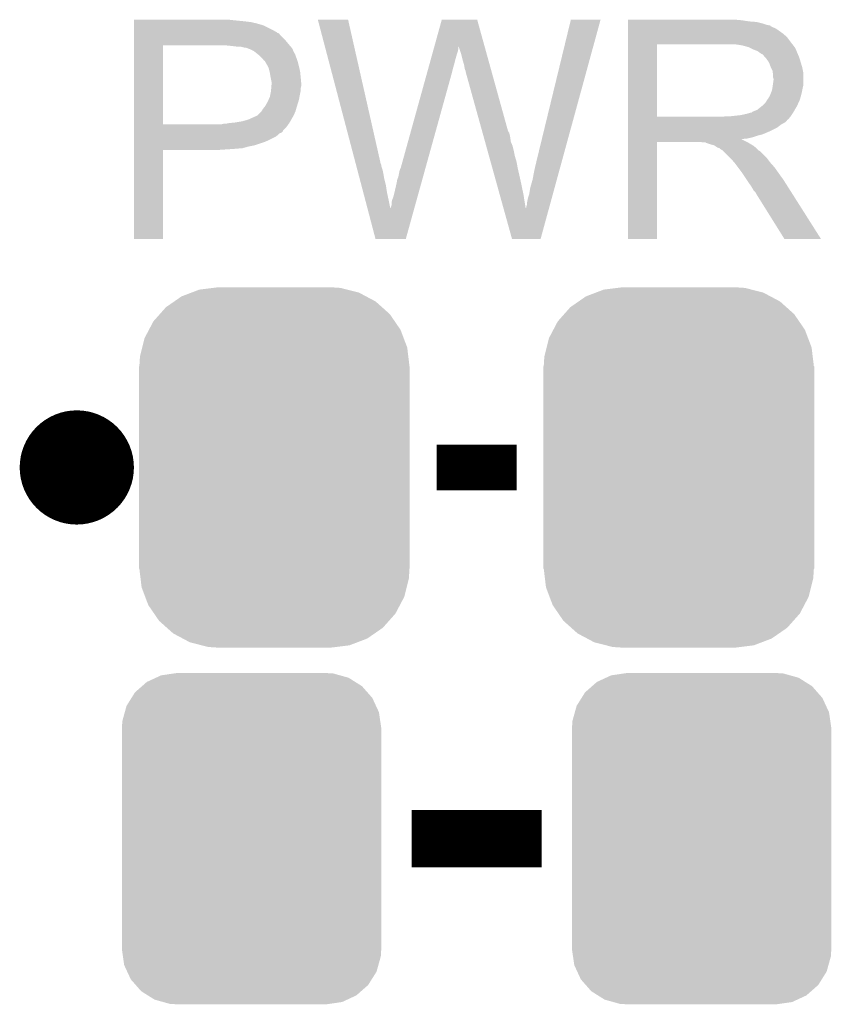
# Model space of a CAD drawing. Extents: x -1.3 to 24.2, y -3.9 to 53.4.
# Tile 7 of 31: x 14.2 to 17.8, y -0.7 to 3.6. Entities that reach past the tile are written whole.
import ezdxf

# ---------------------------------------------------------------- set-up
doc = ezdxf.new("R2010")
doc.units = 0
doc.layers.get('0').update_dxf_attribs({"linetype": 'CONTINUOUS'})
doc.layers.add('RS485_ISOLATOR_5_CLICK_V100_GTO', color=9, linetype='CONTINUOUS')
doc.layers.add('RS485_ISOLATOR_5_CLICK_V100_GTS', color=11, linetype='CONTINUOUS')

# ---------------------------------------------------------------- blocks, each defined once
blk = doc.blocks.new('CUSTOM_72')
for points in [[(-0.368484, 0.777768), (-0.333938, 0.790942), (0.3756, 0.777768), (0.32361, 0.790942)], [(-0.333938, 0.790942), (-0.273256, 0.798498), (0.32361, 0.790942), (0.29379, 0.798498)], [(-0.273256, 0.798498), (-0.25019, 0.80137), (0.29379, 0.798498), (0.25019, 0.80137)], [(-0.44566, 0.738152), (-0.412794, 0.76087), (0.45012, 0.738152), (0.407388, 0.76087)], [(-0.412794, 0.76087), (-0.368484, 0.777768), (0.407388, 0.76087), (0.3756, 0.777768)], [(-0.50967, 0.681926), (-0.482218, 0.71288), (0.51306, 0.681926), (0.47841, 0.71288)], [(-0.482218, 0.71288), (-0.44566, 0.738152), (0.47841, 0.71288), (0.45012, 0.738152)], [(-0.538216, 0.649738), (-0.50967, 0.681926), (0.53514, 0.649738), (0.51306, 0.681926)], [(-0.55793, 0.61233), (-0.538216, 0.649738), (0.560798, 0.61233), (0.53514, 0.649738)], [(-0.587972, 0.533366), (-0.577562, 0.575076), (0.590586, 0.533366), (0.574852, 0.575076)], [(-0.577562, 0.575076), (-0.55793, 0.61233), (0.574852, 0.575076), (0.560798, 0.61233)], [(-0.597996, 0.49319), (-0.587972, 0.533366), (0.595442, 0.49319), (0.590586, 0.533366)], [(-0.60071, 0.44958), (-0.597996, 0.49319), (0.60071, 0.44958), (0.595442, 0.49319)], [(-0.60198, -0.44958), (-0.60198, 0.44958), (0.60198, -0.44958), (0.60198, 0.44958)], [(-0.59544, -0.49319), (-0.60071, -0.44958), (0.597996, -0.49319), (0.60071, -0.44958)], [(-0.590586, -0.533366), (-0.59544, -0.49319), (0.58797, -0.533366), (0.597996, -0.49319)], [(-0.57485, -0.575076), (-0.590586, -0.533366), (0.577562, -0.575076), (0.58797, -0.533366)], [(-0.560798, -0.61233), (-0.57485, -0.575076), (0.557928, -0.61233), (0.577562, -0.575076)], [(-0.535138, -0.649738), (-0.560798, -0.61233), (0.538216, -0.649738), (0.557928, -0.61233)], [(-0.51306, -0.681926), (-0.535138, -0.649738), (0.509668, -0.681926), (0.538216, -0.649738)], [(-0.478408, -0.71288), (-0.51306, -0.681926), (0.482218, -0.71288), (0.509668, -0.681926)], [(-0.45012, -0.738152), (-0.478408, -0.71288), (0.445658, -0.738152), (0.482218, -0.71288)], [(-0.407386, -0.76087), (-0.45012, -0.738152), (0.412794, -0.76087), (0.445658, -0.738152)], [(-0.3756, -0.777768), (-0.407386, -0.76087), (0.368482, -0.777768), (0.412794, -0.76087)], [(-0.323608, -0.790942), (-0.3756, -0.777768), (0.333938, -0.790942), (0.368482, -0.777768)], [(-0.29379, -0.798498), (-0.323608, -0.790942), (0.273254, -0.798498), (0.333938, -0.790942)], [(-0.25019, -0.80137), (-0.29379, -0.798498), (0.25019, -0.80137), (0.273254, -0.798498)]]:
    blk.add_solid(points)
blk = doc.blocks.new('CUSTOM_73')
for points in [[(-0.465932, 0.697008), (-0.425122, 0.715892), (0.461224, 0.697008), (0.431072, 0.715892)], [(-0.425122, 0.715892), (-0.402214, 0.726492), (0.431072, 0.715892), (0.392864, 0.726492)], [(-0.402214, 0.726492), (-0.346074, 0.73466), (0.392864, 0.726492), (0.36342, 0.73466)], [(-0.346074, 0.73466), (-0.33274, 0.7366), (0.36342, 0.73466), (0.33274, 0.7366)], [(-0.518606, 0.650592), (-0.486794, 0.678626), (0.515276, 0.650592), (0.490572, 0.678626)], [(-0.486794, 0.678626), (-0.465932, 0.697008), (0.490572, 0.678626), (0.461224, 0.697008)], [(-0.555872, 0.591092), (-0.53404, 0.625952), (0.55312, 0.591092), (0.536988, 0.625952)], [(-0.53404, 0.625952), (-0.518606, 0.650592), (0.536988, 0.625952), (0.515276, 0.650592)], [(-0.563878, 0.562234), (-0.555872, 0.591092), (0.566472, 0.562234), (0.55312, 0.591092)], [(-0.57464, 0.52344), (-0.563878, 0.562234), (0.572118, 0.52344), (0.566472, 0.562234)], [(-0.57658, 0.49276), (-0.57464, 0.52344), (0.57658, 0.49276), (0.572118, 0.52344)], [(-0.57658, -0.49276), (-0.57658, 0.49276), (0.57658, -0.49276), (0.57658, 0.49276)], [(-0.572116, -0.52344), (-0.57658, -0.49276), (0.57464, -0.52344), (0.57658, -0.49276)], [(-0.566472, -0.562234), (-0.572116, -0.52344), (0.563876, -0.562234), (0.57464, -0.52344)], [(-0.553118, -0.591092), (-0.566472, -0.562234), (0.555872, -0.591092), (0.563876, -0.562234)], [(-0.536988, -0.625952), (-0.553118, -0.591092), (0.534038, -0.625952), (0.555872, -0.591092)], [(-0.515274, -0.650592), (-0.536988, -0.625952), (0.518606, -0.650592), (0.534038, -0.625952)], [(-0.490572, -0.678626), (-0.515274, -0.650592), (0.486792, -0.678626), (0.518606, -0.650592)], [(-0.461222, -0.697008), (-0.490572, -0.678626), (0.465932, -0.697008), (0.486792, -0.678626)], [(-0.431072, -0.715892), (-0.461222, -0.697008), (0.42512, -0.715892), (0.465932, -0.697008)], [(-0.392862, -0.726492), (-0.431072, -0.715892), (0.402214, -0.726492), (0.42512, -0.715892)], [(-0.36342, -0.73466), (-0.392862, -0.726492), (0.346072, -0.73466), (0.402214, -0.726492)], [(-0.33274, -0.7366), (-0.36342, -0.73466), (0.33274, -0.7366), (0.346072, -0.73466)]]:
    blk.add_solid(points)

msp = doc.modelspace()

# ---------------------------------------------------------------- linework, layer by layer
at = {"layer": 'RS485_ISOLATOR_5_CLICK_V100_GTO', "const_width": 0.254}
msp.add_lwpolyline([(14.351, 1.651, 1), (14.605, 1.651, 1)], format="xyb", close=True, dxfattribs=at)
at = {"layer": 'RS485_ISOLATOR_5_CLICK_V100_GTO'}
for points, const_width in [([(16.0782, 1.651), (16.4338, 1.651)], 0.2032), ([(15.96644, 0), (16.54556, 0)], 0.254)]:
    msp.add_lwpolyline(points, dxfattribs=dict(at, const_width=const_width))
for points in [[(14.73202, 3.63982), (14.732022, 3.64236), (15.1765, 3.63982), (15.153638, 3.64236)], [(14.73202, 3.63474), (14.73202, 3.63982), (15.2273, 3.63474), (15.1765, 3.63982)], [(14.73202, 3.6322), (14.73202, 3.63474), (15.247622, 3.6322), (15.2273, 3.63474)], [(15.549912, 3.642342), (15.549906, 3.642358), (15.684504, 3.642342), (15.549906, 3.642358)], [(15.718244, 3.002278), (15.549912, 3.642342), (15.82928, 3.002278), (15.684504, 3.642342)], [(16.068004, 3.522944), (16.101072, 3.642344), (16.29161, 3.522944), (16.258544, 3.642344)], [(16.101072, 3.642344), (16.101078, 3.64236), (16.258544, 3.642344), (16.101078, 3.64236)], [(16.5227, 3.01498), (16.67511, 3.642332), (16.635618, 3.01498), (16.807174, 3.642332)], [(16.67511, 3.642332), (16.675118, 3.64236), (16.807174, 3.642332), (16.675118, 3.64236)], [(16.92912, 3.63982), (16.929122, 3.64236), (17.43456, 3.63982), (17.40662, 3.64236)], [(16.92912, 3.63474), (16.92912, 3.63982), (17.467578, 3.63474), (17.43456, 3.63982)], [(16.92912, 3.6322), (16.92912, 3.63474), (17.5006, 3.6322), (17.467578, 3.63474)], [(14.73202, 3.62966), (14.73202, 3.6322), (15.26032, 3.62966), (15.250162, 3.6322)], [(14.73202, 3.62712), (14.73202, 3.62966), (15.27302, 3.62712), (15.26032, 3.62966)], [(14.73202, 3.61696), (14.73202, 3.62712), (15.30858, 3.61696), (15.27302, 3.62712)], [(14.73202, 3.59664), (14.73202, 3.61696), (15.349218, 3.59664), (15.30858, 3.61696)], [(14.73202, 3.586478), (14.73202, 3.59664), (15.367, 3.586478), (15.349218, 3.59664)], [(16.92912, 3.62458), (16.92912, 3.6322), (17.531078, 3.62458), (17.5006, 3.6322)], [(16.92912, 3.6195), (16.92912, 3.62458), (17.546322, 3.6195), (17.531078, 3.62458)], [(16.92912, 3.61696), (16.92912, 3.6195), (17.559022, 3.61696), (17.546322, 3.6195)], [(16.92912, 3.616938), (16.92912, 3.61696), (17.56156, 3.616938), (17.559022, 3.61696)], [(16.92912, 3.614414), (16.92912, 3.616938), (17.561574, 3.614414), (17.56156, 3.616938)], [(16.92912, 3.60934), (16.92912, 3.614414), (17.57172, 3.60934), (17.561574, 3.614414)], [(16.92912, 3.604258), (16.92912, 3.60934), (17.584422, 3.604258), (17.57172, 3.60934)], [(16.92912, 3.5941), (16.92912, 3.604258), (17.59966, 3.5941), (17.584422, 3.604258)], [(16.92912, 3.5814), (16.92912, 3.5941), (17.61744, 3.5814), (17.59966, 3.5941)], [(14.732018, 3.54838), (14.73202, 3.57124), (15.40764, 3.54838), (15.384782, 3.57124)], [(14.732018, 3.53314), (14.732018, 3.54838), (15.42034, 3.53314), (15.40764, 3.54838)], [(14.73202, 3.58394), (14.73202, 3.586478), (15.369544, 3.58394), (15.367, 3.586478)], [(14.73202, 3.581396), (14.73202, 3.58394), (15.377162, 3.581396), (15.369544, 3.58394)], [(14.73202, 3.57124), (14.73202, 3.581396), (15.384782, 3.57124), (15.377162, 3.581396)], [(16.929118, 3.54584), (16.92912, 3.566158), (17.65046, 3.54584), (17.635222, 3.566158)], [(16.92912, 3.566158), (16.92912, 3.5814), (17.635222, 3.566158), (17.61744, 3.5814)], [(14.73201, 3.177562), (14.732018, 3.52806), (14.86154, 3.177562), (14.861562, 3.52806)], [(14.732018, 3.52806), (14.732018, 3.53314), (15.424694, 3.52806), (15.42034, 3.53314)], [(15.16634, 3.52552), (15.14094, 3.52806), (15.426872, 3.52552), (15.424694, 3.52806)], [(15.186662, 3.52298), (15.16634, 3.52552), (15.429048, 3.52298), (15.426872, 3.52552)], [(15.224762, 3.5179), (15.204442, 3.52298), (15.433402, 3.5179), (15.429048, 3.52298)], [(15.229844, 3.517898), (15.224762, 3.5179), (15.433404, 3.517898), (15.433402, 3.5179)], [(15.236618, 3.515358), (15.229844, 3.517898), (15.43558, 3.515358), (15.433404, 3.517898)], [(15.25016, 3.51028), (15.236618, 3.515358), (15.437838, 3.51028), (15.43558, 3.515358)], [(15.2654, 3.50266), (15.25016, 3.51028), (15.441226, 3.50266), (15.437838, 3.51028)], [(16.061684, 3.50012), (16.0652, 3.512818), (16.172178, 3.50012), (16.17472, 3.512818)], [(16.0652, 3.512818), (16.06731, 3.520434), (16.17472, 3.512818), (16.17472, 3.520434)], [(16.06731, 3.520434), (16.068004, 3.522944), (16.17472, 3.520434), (16.177222, 3.522944)], [(16.17726, 3.520444), (16.177222, 3.522944), (16.292302, 3.520444), (16.29161, 3.522944)], [(16.18488, 3.49758), (16.17726, 3.520444), (16.298634, 3.49758), (16.292302, 3.520444)], [(16.929112, 3.210582), (16.929118, 3.53312), (17.05864, 3.210582), (17.058642, 3.53312)], [(16.929118, 3.53314), (16.929118, 3.54584), (17.660338, 3.53314), (17.65046, 3.54584)], [(16.929118, 3.53312), (16.929118, 3.53314), (17.058642, 3.53312), (17.36598, 3.53314)], [(17.437102, 3.52806), (17.404082, 3.53314), (17.664288, 3.52806), (17.660338, 3.53314)], [(17.455742, 3.522976), (17.437102, 3.52806), (17.66824, 3.522976), (17.664288, 3.52806)], [(17.46504, 3.52044), (17.455742, 3.522976), (17.668262, 3.52044), (17.66824, 3.522976)], [(17.465068, 3.520426), (17.46504, 3.52044), (17.670786, 3.520426), (17.668262, 3.52044)], [(17.48536, 3.51028), (17.465068, 3.520426), (17.67586, 3.51028), (17.670786, 3.520426)], [(17.505682, 3.502658), (17.48536, 3.51028), (17.67891, 3.502658), (17.67586, 3.51028)], [(15.2781, 3.4925), (15.2654, 3.50266), (15.445742, 3.4925), (15.441226, 3.50266)], [(15.28128, 3.489956), (15.2781, 3.4925), (15.44828, 3.489956), (15.445742, 3.4925)], [(15.2908, 3.48234), (15.28128, 3.489956), (15.45082, 3.48234), (15.44828, 3.489956)], [(15.303498, 3.469642), (15.2908, 3.48234), (15.4559, 3.469642), (15.45082, 3.48234)], [(15.30604, 3.4671), (15.303498, 3.469642), (15.456748, 3.4671), (15.4559, 3.469642)], [(15.31113, 3.45948), (15.30604, 3.4671), (15.459286, 3.45948), (15.456748, 3.4671)], [(15.313666, 3.459468), (15.31113, 3.45948), (15.45929, 3.459468), (15.459286, 3.45948)], [(15.316564, 3.4544), (15.313666, 3.459468), (15.460978, 3.4544), (15.45929, 3.459468)], [(16.046912, 3.44678), (16.05254, 3.4671), (16.15694, 3.44678), (16.16202, 3.4671)], [(16.05254, 3.4671), (16.057464, 3.48488), (16.16202, 3.4671), (16.1671, 3.48488)], [(16.057464, 3.48488), (16.061684, 3.50012), (16.1671, 3.48488), (16.172178, 3.50012)], [(16.18996, 3.4798), (16.18488, 3.49758), (16.303558, 3.4798), (16.298634, 3.49758)], [(16.19504, 3.45948), (16.18996, 3.4798), (16.309184, 3.45948), (16.303558, 3.4798)], [(16.20012, 3.441702), (16.19504, 3.45948), (16.314108, 3.441702), (16.309184, 3.45948)], [(17.512454, 3.49758), (17.505682, 3.502658), (17.68094, 3.49758), (17.67891, 3.502658)], [(17.51584, 3.49504), (17.512454, 3.49758), (17.68203, 3.49504), (17.68094, 3.49758)], [(17.523464, 3.48996), (17.51584, 3.49504), (17.684206, 3.48996), (17.68203, 3.49504)], [(17.526006, 3.489954), (17.523464, 3.48996), (17.68421, 3.489954), (17.684206, 3.48996)], [(17.534892, 3.4798), (17.526006, 3.489954), (17.68856, 3.4798), (17.68421, 3.489954)], [(17.54378, 3.469642), (17.534892, 3.4798), (17.691946, 3.469642), (17.68856, 3.4798)], [(17.552852, 3.45694), (17.54378, 3.469642), (17.69618, 3.45694), (17.691946, 3.469642)], [(15.32382, 3.4417), (15.316564, 3.4544), (15.464156, 3.4417), (15.460978, 3.4544)], [(15.327632, 3.43408), (15.32382, 3.4417), (15.46606, 3.43408), (15.464156, 3.4417)], [(15.331442, 3.426458), (15.327632, 3.43408), (15.467754, 3.426458), (15.46606, 3.43408)], [(15.335252, 3.411218), (15.331442, 3.426458), (15.47114, 3.411218), (15.467754, 3.426458)], [(16.03636, 3.40868), (16.041988, 3.429), (16.14678, 3.40868), (16.15186, 3.429)], [(16.041988, 3.429), (16.046912, 3.44678), (16.15186, 3.429), (16.15694, 3.44678)], [(16.20266, 3.42646), (16.20012, 3.441702), (16.318328, 3.42646), (16.314108, 3.441702)], [(16.2052, 3.418842), (16.20266, 3.42646), (16.320438, 3.418842), (16.318328, 3.42646)], [(16.207738, 3.413764), (16.2052, 3.418842), (16.321844, 3.413764), (16.320438, 3.418842)], [(17.55648, 3.45186), (17.552852, 3.45694), (17.697706, 3.45186), (17.69618, 3.45694)], [(17.5641, 3.431542), (17.55648, 3.45186), (17.7038, 3.431542), (17.697706, 3.45186)], [(17.5641, 3.43154), (17.5641, 3.431542), (17.703802, 3.43154), (17.7038, 3.431542)], [(17.57172, 3.416296), (17.5641, 3.43154), (17.70685, 3.416296), (17.703802, 3.43154)], [(17.573172, 3.406138), (17.57172, 3.416296), (17.70888, 3.406138), (17.70685, 3.416296)], [(15.33652, 3.40614), (15.335252, 3.411218), (15.471648, 3.40614), (15.47114, 3.411218)], [(15.33906, 3.3909), (15.33652, 3.40614), (15.473172, 3.3909), (15.471648, 3.40614)], [(15.340076, 3.38582), (15.33906, 3.3909), (15.47368, 3.38582), (15.473172, 3.3909)], [(15.34414, 3.365498), (15.340076, 3.38582), (15.475528, 3.365498), (15.47368, 3.38582)], [(15.918182, 2.981962), (16.03636, 3.40868), (16.028398, 2.981962), (16.14678, 3.40868)], [(16.20774, 3.408682), (16.207738, 3.413764), (16.323252, 3.408682), (16.321844, 3.413764)], [(16.280316, 3.147056), (16.20774, 3.408682), (16.395702, 3.147056), (16.323252, 3.408682)], [(17.57317, 3.350258), (17.5768, 3.37566), (17.70888, 3.350258), (17.70888, 3.37566)], [(17.57426, 3.398518), (17.573172, 3.406138), (17.70888, 3.398518), (17.70888, 3.406138)], [(17.574262, 3.385818), (17.57426, 3.398518), (17.70888, 3.385818), (17.70888, 3.398518)], [(17.5768, 3.378196), (17.574262, 3.385818), (17.70888, 3.378196), (17.70888, 3.385818)], [(17.5768, 3.37566), (17.5768, 3.378196), (17.70888, 3.37566), (17.70888, 3.378196)], [(15.34181, 3.327398), (15.342658, 3.337558), (15.47368, 3.327398), (15.47368, 3.337558)], [(15.342658, 3.337558), (15.343504, 3.347718), (15.47368, 3.337558), (15.47622, 3.347718)], [(15.343504, 3.347718), (15.34414, 3.35534), (15.47622, 3.347718), (15.47622, 3.35534)], [(15.34414, 3.357882), (15.34414, 3.365498), (15.47622, 3.357882), (15.475528, 3.365498)], [(15.34414, 3.35534), (15.34414, 3.357882), (15.47622, 3.35534), (15.47622, 3.357882)], [(17.569178, 3.327398), (17.571718, 3.3401), (17.703798, 3.327398), (17.70634, 3.3401)], [(17.571718, 3.3401), (17.57172, 3.340102), (17.70634, 3.3401), (17.70634, 3.340102)], [(17.57172, 3.340102), (17.57317, 3.350258), (17.70634, 3.340102), (17.70888, 3.350258)], [(15.32636, 3.2766), (15.330874, 3.286758), (15.462934, 3.2766), (15.46606, 3.286758)], [(15.330874, 3.286758), (15.336518, 3.299458), (15.46606, 3.286758), (15.468176, 3.299458)], [(15.336518, 3.299458), (15.337026, 3.302), (15.468176, 3.299458), (15.4686, 3.302)], [(15.337026, 3.302), (15.3416, 3.324858), (15.4686, 3.302), (15.47317, 3.324858)], [(15.3416, 3.324858), (15.34181, 3.327398), (15.47317, 3.324858), (15.47368, 3.327398)], [(17.541238, 3.274058), (17.548858, 3.286758), (17.687866, 3.274058), (17.69364, 3.286758)], [(17.548858, 3.286758), (17.551398, 3.2893), (17.69364, 3.286758), (17.694332, 3.2893)], [(17.551398, 3.2893), (17.55394, 3.294378), (17.694332, 3.2893), (17.695718, 3.294378)], [(17.55394, 3.294378), (17.559018, 3.301998), (17.695718, 3.294378), (17.697796, 3.301998)], [(17.559018, 3.301998), (17.564098, 3.3147), (17.697796, 3.301998), (17.70126, 3.3147)], [(17.564098, 3.3147), (17.569178, 3.327398), (17.70126, 3.3147), (17.703798, 3.327398)], [(15.299942, 3.235958), (15.306038, 3.246118), (15.45082, 3.235958), (15.453722, 3.246118)], [(15.306038, 3.246118), (15.312134, 3.25374), (15.453722, 3.246118), (15.4559, 3.25374)], [(15.312134, 3.25374), (15.3162, 3.258822), (15.4559, 3.25374), (15.457462, 3.258822)], [(15.3162, 3.258822), (15.32636, 3.2766), (15.457462, 3.258822), (15.462934, 3.2766)], [(17.490442, 3.23596), (17.503138, 3.24104), (17.667606, 3.23596), (17.670568, 3.24104)], [(17.503138, 3.24104), (17.525364, 3.25882), (17.670568, 3.24104), (17.68094, 3.25882)], [(17.525364, 3.25882), (17.528538, 3.261358), (17.68094, 3.25882), (17.682092, 3.261358)], [(17.528538, 3.261358), (17.541238, 3.274058), (17.682092, 3.261358), (17.687866, 3.274058)], [(15.21206, 3.19024), (15.24, 3.197858), (15.427234, 3.19024), (15.431588, 3.197858)], [(15.24, 3.197858), (15.26794, 3.21056), (15.431588, 3.197858), (15.438846, 3.21056)], [(15.26794, 3.21056), (15.280636, 3.21564), (15.438846, 3.21056), (15.441748, 3.21564)], [(15.280636, 3.21564), (15.283174, 3.218178), (15.441748, 3.21564), (15.4432, 3.218178)], [(15.283174, 3.218178), (15.298418, 3.233418), (15.4432, 3.218178), (15.44973, 3.233418)], [(15.298418, 3.233418), (15.299942, 3.235958), (15.44973, 3.233418), (15.45082, 3.235958)], [(16.92911, 3.19786), (16.929112, 3.2004), (17.640294, 3.19786), (17.64284, 3.2004)], [(16.92911, 3.197846), (16.92911, 3.19786), (17.637754, 3.197846), (17.640294, 3.19786)], [(16.92911, 3.19278), (16.92911, 3.197846), (17.635218, 3.19278), (17.637754, 3.197846)], [(16.929112, 3.21056), (16.929112, 3.210582), (17.350738, 3.21056), (17.05864, 3.210582)], [(16.929112, 3.2004), (16.929112, 3.21056), (17.64284, 3.2004), (17.650968, 3.21056)], [(17.350738, 3.21056), (17.365978, 3.2131), (17.650968, 3.21056), (17.653, 3.2131)], [(17.386298, 3.2131), (17.432018, 3.21818), (17.653, 3.2131), (17.656386, 3.21818)], [(17.432018, 3.21818), (17.454882, 3.22326), (17.656386, 3.21818), (17.659774, 3.22326)], [(17.454882, 3.22326), (17.472656, 3.22834), (17.659774, 3.22326), (17.663162, 3.22834)], [(17.477734, 3.22834), (17.482818, 3.233416), (17.663162, 3.22834), (17.666122, 3.233416)], [(17.482818, 3.233416), (17.490442, 3.23596), (17.666122, 3.233416), (17.667606, 3.23596)], [(14.73201, 3.17754), (14.73201, 3.177562), (15.123158, 3.17754), (14.86154, 3.177562)], [(14.73201, 3.164838), (14.73201, 3.17754), (15.410178, 3.164838), (15.419252, 3.17754)], [(14.73201, 3.149594), (14.73201, 3.164838), (15.39494, 3.149594), (15.410178, 3.164838)], [(15.123158, 3.17754), (15.133318, 3.18008), (15.419252, 3.17754), (15.421066, 3.18008)], [(15.143478, 3.18008), (15.156168, 3.182618), (15.421066, 3.18008), (15.42288, 3.182618)], [(15.156168, 3.182618), (15.15618, 3.18262), (15.42288, 3.182618), (15.42288, 3.18262)], [(15.15618, 3.18262), (15.181582, 3.18516), (15.42288, 3.18262), (15.424332, 3.18516)], [(15.181582, 3.18516), (15.21206, 3.19024), (15.424332, 3.18516), (15.427234, 3.19024)], [(16.92911, 3.1877), (16.92911, 3.19278), (17.63014, 3.1877), (17.635218, 3.19278)], [(16.92911, 3.18262), (16.92911, 3.1877), (17.622518, 3.18262), (17.63014, 3.1877)], [(16.92911, 3.177538), (16.92911, 3.18262), (17.61236, 3.177538), (17.622518, 3.18262)], [(16.92911, 3.1623), (16.92911, 3.177538), (17.592038, 3.1623), (17.61236, 3.177538)], [(16.92911, 3.14706), (16.92911, 3.1623), (17.56156, 3.14706), (17.592038, 3.1623)], [(14.732008, 3.10642), (14.73201, 3.12166), (15.33144, 3.10642), (15.361918, 3.12166)], [(14.73201, 3.147054), (14.73201, 3.149594), (15.394934, 3.147054), (15.39494, 3.149594)], [(14.73201, 3.13944), (14.73201, 3.147054), (15.387316, 3.13944), (15.394934, 3.147054)], [(14.73201, 3.136896), (14.73201, 3.13944), (15.379698, 3.136896), (15.387316, 3.13944)], [(14.73201, 3.12928), (14.73201, 3.136896), (15.372078, 3.12928), (15.379698, 3.136896)], [(14.73201, 3.12166), (14.73201, 3.12928), (15.361918, 3.12166), (15.372078, 3.12928)], [(16.282428, 3.139438), (16.280316, 3.147056), (16.400782, 3.139438), (16.395702, 3.147056)], [(16.285246, 3.12928), (16.282428, 3.139438), (16.40332, 3.12928), (16.400782, 3.139438)], [(16.28877, 3.11658), (16.285246, 3.12928), (16.40586, 3.11658), (16.40332, 3.12928)], [(16.293702, 3.098798), (16.28877, 3.11658), (16.408402, 3.098798), (16.40586, 3.11658)], [(16.929108, 3.108958), (16.92911, 3.111466), (17.437104, 3.108958), (17.434592, 3.111466)], [(16.92911, 3.13182), (16.92911, 3.14706), (17.525998, 3.13182), (17.56156, 3.14706)], [(16.92911, 3.12674), (16.92911, 3.13182), (17.505682, 3.12674), (17.525998, 3.13182)], [(16.92911, 3.11912), (16.92911, 3.12674), (17.482818, 3.11912), (17.505682, 3.12674)], [(16.92911, 3.11404), (16.92911, 3.11912), (17.459958, 3.11404), (17.482818, 3.11912)], [(16.92911, 3.111466), (16.92911, 3.11404), (17.434592, 3.111466), (17.459958, 3.11404)], [(14.732008, 3.0988), (14.732008, 3.10642), (15.31366, 3.0988), (15.33144, 3.10642)], [(14.732008, 3.08356), (14.732008, 3.0988), (15.267938, 3.08356), (15.31366, 3.0988)], [(14.732008, 3.07848), (14.732008, 3.08356), (15.24254, 3.07848), (15.267938, 3.08356)], [(14.732008, 3.07086), (14.732008, 3.07848), (15.214598, 3.07086), (15.24254, 3.07848)], [(14.732008, 3.06832), (14.732008, 3.07086), (15.18412, 3.06832), (15.214598, 3.07086)], [(14.732008, 3.06578), (14.732008, 3.06832), (15.14856, 3.06578), (15.18412, 3.06832)], [(14.732008, 3.06324), (14.732008, 3.06578), (15.110462, 3.06324), (15.14856, 3.06578)], [(16.298634, 3.081018), (16.293702, 3.098798), (16.41602, 3.081018), (16.408402, 3.098798)], [(16.30427, 3.0607), (16.298634, 3.081018), (16.4211, 3.0607), (16.41602, 3.081018)], [(16.9291, 2.667022), (16.929108, 3.098778), (17.058618, 2.667022), (17.05864, 3.098778)], [(16.929108, 3.0988), (16.929108, 3.108958), (17.45742, 3.0988), (17.437104, 3.108958)], [(16.929108, 3.098778), (16.929108, 3.0988), (17.05864, 3.098778), (17.251678, 3.0988)], [(17.261838, 3.09626), (17.251678, 3.0988), (17.462498, 3.09626), (17.45742, 3.0988)], [(17.277074, 3.093726), (17.274534, 3.09626), (17.466722, 3.093726), (17.462498, 3.09626)], [(17.279616, 3.09372), (17.277074, 3.093726), (17.466732, 3.09372), (17.466722, 3.093726)], [(17.302482, 3.0861), (17.279616, 3.09372), (17.479434, 3.0861), (17.466732, 3.09372)], [(17.312638, 3.083562), (17.302482, 3.0861), (17.483664, 3.083562), (17.479434, 3.0861)], [(17.316452, 3.08102), (17.312638, 3.083562), (17.4879, 3.08102), (17.483664, 3.083562)], [(17.327876, 3.073402), (17.316452, 3.08102), (17.497424, 3.073402), (17.4879, 3.08102)], [(17.335498, 3.070862), (17.327876, 3.073402), (17.500598, 3.070862), (17.497424, 3.073402)], [(17.338018, 3.07086), (17.335498, 3.070862), (17.5006, 3.07086), (17.500598, 3.070862)], [(17.33804, 3.068332), (17.338018, 3.07086), (17.50313, 3.068332), (17.5006, 3.07086)], [(17.350738, 3.060702), (17.33804, 3.068332), (17.51076, 3.060702), (17.50313, 3.068332)], [(14.732, 2.667022), (14.732008, 3.063218), (14.861518, 2.667022), (14.86154, 3.063218)], [(14.732008, 3.063218), (14.732008, 3.06324), (14.86154, 3.063218), (15.110462, 3.06324)], [(16.311316, 3.0353), (16.30427, 3.0607), (16.42618, 3.0353), (16.4211, 3.0607)], [(16.318362, 3.0099), (16.311316, 3.0353), (16.4338, 3.0099), (16.42618, 3.0353)], [(17.350742, 3.060698), (17.350738, 3.060702), (17.510764, 3.060698), (17.51076, 3.060702)], [(17.353282, 3.058158), (17.350742, 3.060698), (17.51584, 3.058158), (17.510764, 3.060698)], [(17.383762, 3.027678), (17.353282, 3.058158), (17.54632, 3.027678), (17.51584, 3.058158)], [(17.391378, 3.02006), (17.383762, 3.027678), (17.552036, 3.02006), (17.54632, 3.027678)], [(15.719582, 2.997196), (15.718244, 3.002278), (15.83182, 2.997196), (15.82928, 3.002278)], [(15.720916, 2.992118), (15.719582, 2.997196), (15.831822, 2.992118), (15.83182, 2.997196)], [(15.724924, 2.97688), (15.720916, 2.992118), (15.836898, 2.97688), (15.831822, 2.992118)], [(15.91564, 2.97688), (15.918182, 2.981962), (16.026988, 2.97688), (16.028398, 2.981962)], [(16.326112, 2.98196), (16.318362, 3.0099), (16.43888, 2.98196), (16.4338, 3.0099)], [(16.341614, 2.92608), (16.326112, 2.98196), (16.45158, 2.92608), (16.43888, 2.98196)], [(16.51254, 2.9718), (16.5227, 3.01498), (16.62381, 2.9718), (16.635618, 3.01498)], [(17.399, 3.009902), (17.391378, 3.02006), (17.559654, 3.009902), (17.552036, 3.02006)], [(17.40154, 3.00736), (17.399, 3.009902), (17.56156, 3.00736), (17.559654, 3.009902)], [(17.404078, 3.00482), (17.40154, 3.00736), (17.563818, 3.00482), (17.56156, 3.00736)], [(17.41932, 2.9845), (17.404078, 3.00482), (17.58188, 2.9845), (17.563818, 3.00482)], [(17.43456, 2.96418), (17.41932, 2.9845), (17.596104, 2.96418), (17.58188, 2.9845)], [(15.727596, 2.96672), (15.724924, 2.97688), (15.83944, 2.96672), (15.836898, 2.97688)], [(15.730936, 2.95402), (15.727596, 2.96672), (15.84198, 2.95402), (15.83944, 2.96672)], [(15.734944, 2.93878), (15.730936, 2.95402), (15.84452, 2.93878), (15.84198, 2.95402)], [(15.74296, 2.9083), (15.734944, 2.93878), (15.85214, 2.9083), (15.84452, 2.93878)], [(15.902942, 2.931162), (15.90802, 2.943862), (16.014306, 2.931162), (16.017828, 2.943862)], [(15.90802, 2.943862), (15.913102, 2.96926), (16.017828, 2.943862), (16.024874, 2.96926)], [(15.913102, 2.96926), (15.91564, 2.97688), (16.024874, 2.96926), (16.026988, 2.97688)], [(16.50492, 2.931158), (16.51254, 2.9718), (16.612698, 2.931158), (16.62381, 2.9718)], [(17.437948, 2.9591), (17.43456, 2.96418), (17.59966, 2.9591), (17.596104, 2.96418)], [(17.456574, 2.93116), (17.437948, 2.9591), (17.61998, 2.93116), (17.59966, 2.9591)], [(15.751644, 2.87528), (15.74296, 2.9083), (15.85722, 2.87528), (15.85214, 2.9083)], [(15.89278, 2.8829), (15.9004, 2.91592), (16.000916, 2.8829), (16.010076, 2.91592)], [(15.9004, 2.91592), (15.902942, 2.931162), (16.010076, 2.91592), (16.014306, 2.931162)], [(16.358524, 2.86512), (16.341614, 2.92608), (16.46428, 2.86512), (16.45158, 2.92608)], [(16.48968, 2.86512), (16.49476, 2.895602), (16.594638, 2.86512), (16.602974, 2.895602)], [(16.49476, 2.895602), (16.50492, 2.931158), (16.602974, 2.895602), (16.612698, 2.931158)], [(17.46504, 2.91846), (17.456574, 2.93116), (17.628038, 2.91846), (17.61998, 2.93116)], [(17.47774, 2.900682), (17.46504, 2.91846), (17.639318, 2.900682), (17.628038, 2.91846)], [(17.487898, 2.882902), (17.47774, 2.900682), (17.650598, 2.882902), (17.639318, 2.900682)], [(15.760996, 2.83972), (15.751644, 2.87528), (15.86484, 2.83972), (15.85722, 2.87528)], [(15.880082, 2.839722), (15.88516, 2.852422), (15.988938, 2.839722), (15.992462, 2.852422)], [(15.88516, 2.852422), (15.89278, 2.8829), (15.992462, 2.852422), (16.000916, 2.8829)], [(16.376034, 2.801996), (16.358524, 2.86512), (16.474402, 2.801996), (16.46428, 2.86512)], [(16.48206, 2.83718), (16.484602, 2.84988), (16.586998, 2.83718), (16.59047, 2.84988)], [(16.484602, 2.84988), (16.48968, 2.86512), (16.59047, 2.84988), (16.594638, 2.86512)], [(17.495518, 2.87528), (17.487898, 2.882902), (17.655434, 2.87528), (17.650598, 2.882902)], [(17.498062, 2.8702), (17.495518, 2.87528), (17.658658, 2.8702), (17.655434, 2.87528)], [(17.625058, 2.66701), (17.498062, 2.8702), (17.787574, 2.66701), (17.658658, 2.8702)], [(15.770958, 2.801842), (15.760996, 2.83972), (15.87246, 2.801842), (15.86484, 2.83972)], [(15.87246, 2.801842), (15.872462, 2.804164), (15.97843, 2.801842), (15.979074, 2.804164)], [(15.872462, 2.804164), (15.875, 2.809242), (15.979074, 2.804164), (15.980482, 2.809242)], [(15.875, 2.809242), (15.87754, 2.816864), (15.980482, 2.809242), (15.982596, 2.816864)], [(15.87754, 2.827022), (15.880082, 2.839722), (15.985414, 2.827022), (15.988938, 2.839722)], [(15.87754, 2.816864), (15.87754, 2.827022), (15.982596, 2.816864), (15.985414, 2.827022)], [(16.474402, 2.801996), (16.474446, 2.804166), (16.577376, 2.801996), (16.57797, 2.804166)], [(16.474446, 2.804166), (16.47698, 2.806706), (16.57797, 2.804166), (16.578664, 2.806706)], [(16.47698, 2.806706), (16.476982, 2.811782), (16.578664, 2.806706), (16.580052, 2.811782)], [(16.476982, 2.811782), (16.47952, 2.819404), (16.580052, 2.811782), (16.582138, 2.819404)], [(16.47952, 2.827022), (16.48206, 2.83718), (16.58422, 2.827022), (16.586998, 2.83718)], [(16.47952, 2.819404), (16.47952, 2.827022), (16.582138, 2.819404), (16.58422, 2.827022)], [(15.806416, 2.667016), (15.770958, 2.801842), (15.941026, 2.667016), (15.97843, 2.801842)], [(16.413476, 2.667016), (16.376034, 2.801996), (16.540466, 2.667016), (16.577376, 2.801996)], [(14.861518, 2.667), (14.732, 2.667022), (14.861518, 2.667), (14.861518, 2.667022)], [(15.941022, 2.667), (15.806416, 2.667016), (15.941022, 2.667), (15.941026, 2.667016)], [(16.540462, 2.667), (16.413476, 2.667016), (16.540462, 2.667), (16.540466, 2.667016)], [(17.058618, 2.667), (16.9291, 2.667022), (17.058618, 2.667), (17.058618, 2.667022)], [(17.78758, 2.667), (17.787574, 2.66701), (17.78758, 2.667), (17.625058, 2.66701)]]:
    msp.add_solid(points, dxfattribs=at)

# ---------------------------------------------------------------- block references
at = {"layer": 'RS485_ISOLATOR_5_CLICK_V100_GTS'}
for name, p in [('CUSTOM_72', (15.35684, 1.651)), ('CUSTOM_72', (17.15516, 1.651)), ('CUSTOM_73', (15.25524, 0)), ('CUSTOM_73', (17.25676, 0))]:
    msp.add_blockref(name, p, dxfattribs=at)

doc.saveas('drawing.dxf')
